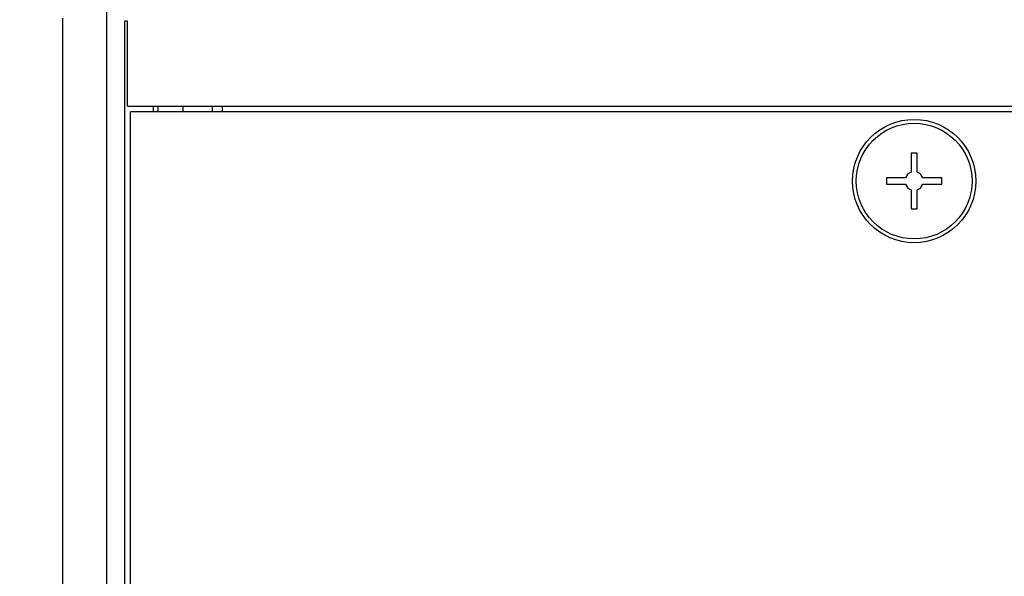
# Model space of a CAD drawing. Header units: inches. Extents: x 0 to 34, y 0 to 22.
# Tile 40 of 106: x 3.2 to 4.8, y 17.4 to 18.3. Entities that reach past the tile are written whole.
import ezdxf

# ---------------------------------------------------------------- set-up
doc = ezdxf.new("R2010")
doc.units = ezdxf.units.IN
doc.header["$LTSCALE"] = 1.87
doc.header["$MEASUREMENT"] = 0
doc.layers.get('0').update_dxf_attribs({"linetype": 'CONTINUOUS'})
doc.layers.add('DIMENSIONS', color=7, linetype='CONTINUOUS')
doc.styles.get("Standard").update_dxf_attribs({"font": 'txt', "width": 0.8})
doc.dimstyles.new('DIMSTYLE_2', dxfattribs={"dimtxt": 0.125, "dimasz": 0.18, "dimexe": 0.125, "dimexo": 0.0625, "dimgap": 0.0625, "dimtad": 0, "dimtih": 1, "dimtoh": 1, "dimlfac": 1.333333, "dimzin": 4, "dimdsep": 46, "dimtxsty": 'STANDARD', "dimblk": '_FILLED', "dimblk1": '_FILLED', "dimblk2": '_FILLED', "dimcen": 0.09, "dimadec": 0, "dimazin": 0, "dimtfac": 1, "dimtofl": 0, "dimtmove": 0, "dimatfit": 3, "dimldrblk": '_FILLED', "dimfxl": 1, "dimtolj": 1, "dimtzin": 4, "dimarcsym": 0})

# ---------------------------------------------------------------- blocks, each defined once
blk = doc.blocks.new('_FILLED')
at = {"color": 0, "linetype": 'BYBLOCK'}
blk.add_solid([(0, 0), (-1, 0.1736), (-1, -0.1736)], dxfattribs=at)
blk = doc.blocks.new('*D36')
at = {"layer": 'DIMENSIONS', "color": 2, "linetype": 'CONTINUOUS'}
for p, q in [((2.7681, 18.9685), (2.5695, 18.9685)), ((2.7681, 18.5269), (2.7681, 18.9685)), ((4.8035, 18.5269), (2.6431, 18.5269)), ((3.2759, 18.3952), (2.6431, 18.3952)), ((2.7681, 18.3952), (2.7681, 18.0352))]:
    blk.add_line(p, q, dxfattribs=at)
at = {"layer": 'DIMENSIONS', "color": 2, "linetype": 'CONTINUOUS', "xscale": 0.18, "yscale": 0.18, "zscale": 0.18}
for p, rotation in [((2.7681, 18.5269), 270), ((2.7681, 18.3952), 90)]:
    blk.add_blockref('_FILLED', p, dxfattribs=dict(at, rotation=rotation))
at = {"layer": 'DIMENSIONS', "color": 2, "linetype": 'CONTINUOUS', "insert": (2.507, 19.031), "char_height": 0.125, "width": 0.925, "attachment_point": 3, "line_spacing_factor": 0.9}
blk.add_mtext('.18{\\Ftxt.shx;\\W1.000000;\\H0.125000; }[4.5]', dxfattribs=at)

msp = doc.modelspace()

# ---------------------------------------------------------------- linework, layer by layer
at = {"color": 9, "linetype": 'CONTINUOUS'}
for p, q in [((3.3384, 10.5202), (3.3384, 18.3952)), ((3.419, 18.1771), (3.419, 18.1862)), ((3.4584, 18.1862), (3.4584, 18.1771))]:
    msp.add_line(p, q, dxfattribs=at)
at = {"color": 7, "linetype": 'CONTINUOUS'}
for p, q in [((3.2681, 18.3249), (3.2681, 10.5905)), ((3.3665, 10.5952), (3.3665, 18.3202)), ((3.371, 18.3202), (3.3665, 18.3202)), ((3.371, 18.1862), (3.371, 18.3202)), ((3.371, 18.1862), (9.6051, 18.1862)), ((3.3755, 10.9471), (3.3755, 18.1771)), ((9.6006, 18.1771), (3.3755, 18.1771)), ((3.4115, 18.1862), (3.4115, 18.1771)), ((3.5052, 18.1771), (3.5052, 18.1862)), ((3.5202, 18.1862), (3.5202, 18.1771)), ((4.6082, 18.1115), (4.6082, 18.0815)), ((4.6179, 18.1115), (4.6082, 18.1115)), ((4.6179, 18.0815), (4.6179, 18.1115)), ((4.5692, 18.0725), (4.5692, 18.0628)), ((4.5993, 18.0725), (4.5692, 18.0725)), ((4.6569, 18.0725), (4.6268, 18.0725)), ((4.6569, 18.0628), (4.6569, 18.0725)), ((4.5692, 18.0628), (4.5993, 18.0628)), ((4.6082, 18.0539), (4.6082, 18.0238)), ((4.6179, 18.0238), (4.6179, 18.0539)), ((4.6268, 18.0628), (4.6569, 18.0628)), ((4.6082, 18.0238), (4.6179, 18.0238))]:
    msp.add_line(p, q, dxfattribs=at)
msp.add_circle((4.6131, 18.0677), 0.0974, dxfattribs=at)
at = {"color": 9, "linetype": 'CONTINUOUS'}
msp.add_circle((4.6131, 18.0677), 0.0914, dxfattribs=at)
at = {"color": 7, "linetype": 'CONTINUOUS'}
for start, end in [(109.4712, 160.5288), (19.4712, 70.5288), (199.4712, 250.5288), (289.4712, 340.5288)]:
    msp.add_arc((4.6131, 18.0677), 0.0146, start, end, dxfattribs=at)

# ---------------------------------------------------------------- dimensions: what is measured, and where the dimension line sits
at = {"layer": 'DIMENSIONS', "color": 2, "linetype": 'CONTINUOUS'}
dim = msp.add_linear_dim(base=(2.7681, 18.5269), p1=(3.3384, 18.3952), p2=(4.866, 18.5269), angle=90, dimstyle='DIMSTYLE_2', dxfattribs=at)
dim.commit()
dim.dimension.update_dxf_attribs({"geometry": '*D36', "text_midpoint": (2.0445, 18.9685), "dimtype": 160})

doc.saveas('drawing.dxf')
